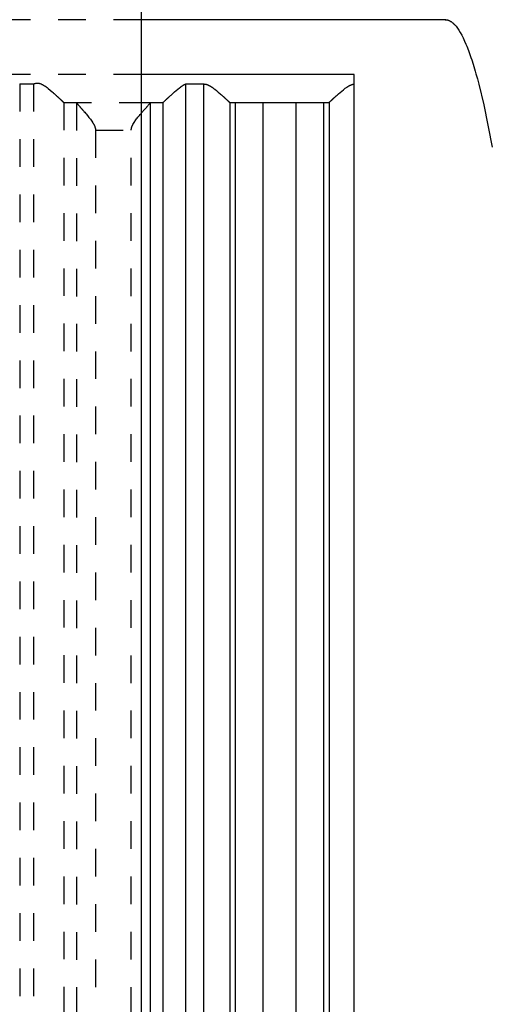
# Model space of a CAD drawing. Extents: x -70 to 70, y -1 to 571.
# Tile 10 of 14: x 12 to 29, y 216 to 252. Entities that reach past the tile are written whole.
import ezdxf

# ---------------------------------------------------------------- set-up
doc = ezdxf.new("R2010")
doc.units = 0
doc.linetypes.add('DASHED', pattern=[2, 1, -1])
doc.layers.add('AM_0', color=7, linetype='CONTINUOUS')
doc.layers.add('AM_3', color=7, linetype='DASHED')

msp = doc.modelspace()

# ---------------------------------------------------------------- linework, layer by layer
at = {"layer": 'AM_0', "color": 7, "linetype": 'CONTINUOUS'}
for p, q in [((16, 394.2), (16, 134)), ((27, 251.5), (16, 251.5)), ((23.7, 249.517), (16, 249.517)), ((23.7, 202.5), (23.7, 249.517)), ((17.608, 249.174), (17.608, 202.5)), ((17.608, 249.174), (18.26, 249.174)), ((18.26, 249.174), (18.26, 202.5)), ((16, 248.5), (16.783, 248.5)), ((16.326, 248.49), (16.326, 202.51)), ((16.79, 248.503), (16.79, 202.5)), ((19.206, 248.503), (19.206, 202.5)), ((19.213, 248.5), (22.787, 248.5)), ((19.404, 248.5), (19.404, 202.5)), ((20.4, 248.5), (20.4, 202.5)), ((21.6, 248.5), (21.6, 202.5)), ((22.596, 248.5), (22.596, 202.5)), ((22.794, 248.503), (22.794, 202.5))]:
    msp.add_line(p, q, dxfattribs=at)
for points in [[(27.016, 251.5, 0), (27, 251.5, 0)], [(27, 251.5, 0), (27.004, 251.5, 0), (27.013, 251.5, 0), (27.021, 251.499, 0), (27.026, 251.499, 0), (27.03, 251.499, 0), (27.039, 251.498, 0), (27.047, 251.496, 0), (27.056, 251.495, 0), (27.064, 251.493, 0), (27.073, 251.492, 0), (27.077, 251.49, 0), (27.082, 251.489, 0), (27.09, 251.487, 0), (27.099, 251.484, 0), (27.107, 251.482, 0), (27.116, 251.479, 0), (27.125, 251.475, 0), (27.129, 251.474, 0), (27.133, 251.472, 0), (27.142, 251.468, 0), (27.15, 251.464, 0), (27.155, 251.462, 0), (27.159, 251.46, 0), (27.168, 251.455, 0), (27.176, 251.451, 0), (27.181, 251.448, 0), (27.185, 251.446, 0), (27.193, 251.44, 0), (27.202, 251.435, 0), (27.211, 251.429, 0), (27.219, 251.424, 0), (27.228, 251.417, 0), (27.232, 251.414, 0), (27.236, 251.411, 0), (27.245, 251.404, 0), (27.254, 251.398, 0), (27.262, 251.391, 0), (27.271, 251.383, 0), (27.279, 251.376, 0), (27.284, 251.372, 0), (27.288, 251.368, 0), (27.297, 251.36, 0), (27.305, 251.352, 0), (27.314, 251.343, 0), (27.322, 251.335, 0), (27.331, 251.326, 0), (27.335, 251.321, 0), (27.34, 251.316, 0), (27.348, 251.307, 0), (27.357, 251.297, 0), (27.387, 251.262, 0), (27.438, 251.194, 0), (27.464, 251.157, 0), (27.49, 251.118, 0), (27.542, 251.033, 0), (27.593, 250.94, 0), (27.645, 250.838, 0), (27.696, 250.728, 0), (27.748, 250.61, 0), (27.774, 250.547, 0), (27.799, 250.483, 0), (27.851, 250.347, 0), (27.902, 250.203, 0), (27.928, 250.128, 0), (27.954, 250.051, 0), (28.005, 249.89, 0), (28.057, 249.721, 0), (28.083, 249.633, 0), (28.108, 249.543, 0), (28.16, 249.357, 0), (28.211, 249.162, 0), (28.391, 248.414, 0), (28.7, 246.892, 0)], [(16.79, 248.503, 0), (16.79, 248.504, 0), (16.792, 248.505, 0), (16.793, 248.506, 0), (16.794, 248.507, 0), (16.795, 248.508, 0), (16.797, 248.51, 0), (16.799, 248.512, 0), (16.801, 248.514, 0), (16.804, 248.516, 0), (16.807, 248.519, 0), (16.808, 248.52, 0), (16.809, 248.522, 0), (16.813, 248.524, 0), (16.816, 248.527, 0), (16.819, 248.531, 0), (16.823, 248.534, 0), (16.827, 248.537, 0), (16.828, 248.539, 0), (16.83, 248.541, 0), (16.835, 248.545, 0), (16.839, 248.549, 0), (16.841, 248.551, 0), (16.843, 248.553, 0), (16.848, 248.558, 0), (16.853, 248.562, 0), (16.855, 248.564, 0), (16.858, 248.567, 0), (16.863, 248.571, 0), (16.868, 248.576, 0), (16.873, 248.581, 0), (16.879, 248.586, 0), (16.884, 248.592, 0), (16.887, 248.594, 0), (16.89, 248.597, 0), (16.896, 248.603, 0), (16.902, 248.608, 0), (16.908, 248.614, 0), (16.915, 248.62, 0), (16.921, 248.626, 0), (16.924, 248.629, 0), (16.928, 248.632, 0), (16.934, 248.639, 0), (16.941, 248.645, 0), (16.948, 248.651, 0), (16.955, 248.658, 0), (16.962, 248.664, 0), (16.966, 248.668, 0), (16.969, 248.671, 0), (16.976, 248.678, 0), (16.984, 248.685, 0), (16.991, 248.691, 0), (16.999, 248.698, 0), (17.006, 248.705, 0), (17.01, 248.709, 0), (17.014, 248.712, 0), (17.022, 248.72, 0), (17.029, 248.727, 0), (17.057, 248.752, 0), (17.081, 248.774, 0), (17.106, 248.796, 0), (17.158, 248.843, 0), (17.212, 248.891, 0), (17.269, 248.94, 0), (17.327, 248.988, 0), (17.387, 249.036, 0), (17.418, 249.059, 0), (17.448, 249.081, 0), (17.484, 249.106, 0), (17.495, 249.112, 0), (17.505, 249.119, 0), (17.511, 249.122, 0), (17.516, 249.126, 0), (17.526, 249.132, 0), (17.537, 249.138, 0), (17.548, 249.144, 0), (17.558, 249.15, 0), (17.569, 249.156, 0), (17.575, 249.158, 0), (17.58, 249.161, 0), (17.591, 249.166, 0), (17.602, 249.171, 0), (17.608, 249.174, 0)], [(18.26, 249.174, 0), (18.267, 249.174, 0), (18.281, 249.173, 0), (18.295, 249.172, 0), (18.302, 249.171, 0), (18.309, 249.17, 0), (18.323, 249.168, 0), (18.336, 249.165, 0), (18.349, 249.162, 0), (18.362, 249.158, 0), (18.375, 249.154, 0), (18.381, 249.152, 0), (18.387, 249.15, 0), (18.4, 249.145, 0), (18.412, 249.14, 0), (18.425, 249.135, 0), (18.437, 249.129, 0), (18.449, 249.123, 0), (18.455, 249.12, 0), (18.461, 249.117, 0), (18.473, 249.111, 0), (18.484, 249.104, 0), (18.49, 249.101, 0), (18.496, 249.098, 0), (18.508, 249.091, 0), (18.519, 249.084, 0), (18.525, 249.08, 0), (18.531, 249.076, 0), (18.542, 249.069, 0), (18.554, 249.061, 0), (18.565, 249.054, 0), (18.576, 249.046, 0), (18.588, 249.038, 0), (18.593, 249.034, 0), (18.599, 249.03, 0), (18.61, 249.022, 0), (18.621, 249.014, 0), (18.66, 248.985, 0), (18.725, 248.933, 0), (18.787, 248.881, 0), (18.847, 248.83, 0), (18.875, 248.805, 0), (18.903, 248.781, 0), (18.934, 248.753, 0), (18.942, 248.745, 0), (18.951, 248.738, 0), (18.955, 248.734, 0), (18.96, 248.73, 0), (18.968, 248.722, 0), (18.976, 248.715, 0), (18.985, 248.707, 0), (18.993, 248.7, 0), (19.001, 248.692, 0), (19.005, 248.688, 0), (19.009, 248.685, 0), (19.018, 248.677, 0), (19.025, 248.67, 0), (19.033, 248.663, 0), (19.041, 248.656, 0), (19.049, 248.649, 0), (19.052, 248.645, 0), (19.056, 248.642, 0), (19.063, 248.635, 0), (19.071, 248.629, 0), (19.078, 248.622, 0), (19.085, 248.616, 0), (19.092, 248.609, 0), (19.095, 248.606, 0), (19.098, 248.603, 0), (19.105, 248.597, 0), (19.111, 248.591, 0), (19.117, 248.586, 0), (19.123, 248.58, 0), (19.129, 248.575, 0), (19.132, 248.572, 0), (19.135, 248.569, 0), (19.14, 248.564, 0), (19.145, 248.559, 0), (19.148, 248.557, 0), (19.151, 248.555, 0), (19.155, 248.55, 0), (19.16, 248.546, 0), (19.162, 248.544, 0), (19.165, 248.542, 0), (19.169, 248.538, 0), (19.173, 248.534, 0), (19.177, 248.53, 0), (19.181, 248.527, 0), (19.184, 248.523, 0), (19.186, 248.522, 0), (19.187, 248.52, 0), (19.19, 248.518, 0), (19.193, 248.515, 0), (19.196, 248.513, 0), (19.198, 248.51, 0), (19.201, 248.508, 0), (19.202, 248.507, 0), (19.202, 248.507, 0), (19.204, 248.505, 0), (19.206, 248.504, 0), (19.206, 248.503, 0)], [(22.794, 248.503, 0), (22.794, 248.504, 0), (22.796, 248.505, 0), (22.797, 248.506, 0), (22.798, 248.507, 0), (22.799, 248.508, 0), (22.801, 248.51, 0), (22.804, 248.512, 0), (22.806, 248.515, 0), (22.809, 248.517, 0), (22.812, 248.52, 0), (22.813, 248.521, 0), (22.815, 248.523, 0), (22.818, 248.526, 0), (22.822, 248.529, 0), (22.826, 248.533, 0), (22.83, 248.536, 0), (22.834, 248.54, 0), (22.836, 248.542, 0), (22.838, 248.544, 0), (22.843, 248.548, 0), (22.847, 248.553, 0), (22.85, 248.555, 0), (22.852, 248.557, 0), (22.857, 248.562, 0), (22.862, 248.567, 0), (22.865, 248.569, 0), (22.868, 248.572, 0), (22.873, 248.577, 0), (22.879, 248.582, 0), (22.885, 248.588, 0), (22.891, 248.593, 0), (22.897, 248.599, 0), (22.9, 248.602, 0), (22.904, 248.605, 0), (22.91, 248.611, 0), (22.917, 248.617, 0), (22.924, 248.623, 0), (22.931, 248.63, 0), (22.938, 248.636, 0), (22.941, 248.64, 0), (22.945, 248.643, 0), (22.952, 248.65, 0), (22.96, 248.656, 0), (22.967, 248.663, 0), (22.975, 248.67, 0), (22.982, 248.677, 0), (22.986, 248.681, 0), (22.99, 248.684, 0), (22.998, 248.692, 0), (23.006, 248.699, 0), (23.014, 248.706, 0), (23.022, 248.714, 0), (23.031, 248.721, 0), (23.035, 248.725, 0), (23.039, 248.728, 0), (23.047, 248.736, 0), (23.055, 248.744, 0), (23.085, 248.77, 0), (23.112, 248.794, 0), (23.139, 248.818, 0), (23.196, 248.867, 0), (23.256, 248.917, 0), (23.319, 248.968, 0), (23.383, 249.017, 0), (23.421, 249.044, 0), (23.432, 249.052, 0), (23.443, 249.059, 0), (23.449, 249.063, 0), (23.454, 249.067, 0), (23.465, 249.074, 0), (23.477, 249.081, 0), (23.482, 249.085, 0), (23.488, 249.088, 0), (23.499, 249.095, 0), (23.511, 249.101, 0), (23.516, 249.105, 0), (23.522, 249.108, 0), (23.534, 249.114, 0), (23.545, 249.12, 0), (23.557, 249.126, 0), (23.569, 249.132, 0), (23.581, 249.137, 0), (23.587, 249.14, 0), (23.593, 249.142, 0), (23.605, 249.147, 0), (23.617, 249.151, 0), (23.629, 249.155, 0), (23.642, 249.159, 0), (23.654, 249.163, 0), (23.661, 249.164, 0), (23.667, 249.166, 0), (23.68, 249.168, 0), (23.693, 249.17, 0), (23.7, 249.171, 0)], [(16, 248.11, 0), (16.013, 248.126, 0), (16.039, 248.155, 0), (16.064, 248.184, 0), (16.076, 248.198, 0), (16.088, 248.212, 0), (16.112, 248.24, 0), (16.135, 248.266, 0), (16.158, 248.291, 0), (16.179, 248.316, 0), (16.2, 248.339, 0), (16.209, 248.35, 0), (16.219, 248.362, 0), (16.238, 248.383, 0), (16.255, 248.403, 0), (16.271, 248.422, 0), (16.286, 248.439, 0), (16.298, 248.454, 0), (16.304, 248.461, 0), (16.309, 248.467, 0), (16.317, 248.478, 0), (16.324, 248.487, 0), (16.326, 248.49, 0)], [(16.326, 248.49, 0), (16.328, 248.493, 0), (16.332, 248.498, 0), (16.336, 248.5, 0), (16.338, 248.5, 0)], [(16.783, 248.5, 0), (16.784, 248.5, 0), (16.786, 248.501, 0), (16.789, 248.502, 0), (16.79, 248.503, 0)], [(19.206, 248.503, 0), (19.208, 248.502, 0), (19.21, 248.501, 0), (19.212, 248.5, 0), (19.213, 248.5, 0)], [(22.787, 248.5, 0), (22.788, 248.5, 0), (22.79, 248.501, 0), (22.792, 248.502, 0), (22.794, 248.503, 0)]]:
    msp.add_polyline3d(points, dxfattribs=at)
at = {"layer": 'AM_3', "color": 6, "linetype": 'DASHED'}
for p, q in [((16, 251.5), (-16, 251.5)), ((16, 249.517), (-16, 249.517)), ((11.608, 249.174), (12.109, 249.174)), ((11.608, 249.174), (11.608, 202.5)), ((12.109, 249.174), (12.109, 202.5)), ((13.203, 248.503), (13.203, 202.5)), ((13.21, 248.5), (16, 248.5)), ((13.667, 248.49), (13.667, 202.51)), ((14.351, 247.5), (15.642, 247.5)), ((14.351, 247.5), (14.351, 203.5)), ((15.642, 203.5), (15.642, 247.5))]:
    msp.add_line(p, q, dxfattribs=at)
for points in [[(12.109, 249.174, 0), (12.116, 249.176, 0), (12.129, 249.182, 0), (12.143, 249.187, 0), (12.15, 249.189, 0), (12.157, 249.191, 0), (12.172, 249.195, 0), (12.186, 249.198, 0), (12.201, 249.201, 0), (12.217, 249.203, 0), (12.232, 249.204, 0), (12.24, 249.204, 0), (12.249, 249.204, 0), (12.265, 249.204, 0), (12.28, 249.202, 0), (12.295, 249.2, 0), (12.31, 249.198, 0), (12.325, 249.194, 0), (12.332, 249.192, 0), (12.339, 249.19, 0), (12.353, 249.186, 0), (12.367, 249.181, 0), (12.374, 249.178, 0), (12.381, 249.175, 0), (12.394, 249.17, 0), (12.408, 249.163, 0), (12.414, 249.16, 0), (12.421, 249.157, 0), (12.434, 249.15, 0), (12.447, 249.143, 0), (12.46, 249.136, 0), (12.473, 249.128, 0), (12.486, 249.12, 0), (12.492, 249.116, 0), (12.498, 249.112, 0), (12.511, 249.104, 0), (12.524, 249.096, 0), (12.536, 249.087, 0), (12.548, 249.078, 0), (12.561, 249.069, 0), (12.567, 249.065, 0), (12.573, 249.06, 0), (12.586, 249.051, 0), (12.598, 249.042, 0), (12.64, 249.009, 0), (12.712, 248.95, 0), (12.781, 248.891, 0), (12.814, 248.862, 0), (12.82, 248.857, 0), (12.83, 248.847, 0), (12.841, 248.838, 0), (12.846, 248.833, 0), (12.852, 248.828, 0), (12.862, 248.819, 0), (12.873, 248.81, 0), (12.883, 248.8, 0), (12.893, 248.791, 0), (12.903, 248.782, 0), (12.908, 248.777, 0), (12.913, 248.773, 0), (12.923, 248.764, 0), (12.932, 248.755, 0), (12.942, 248.747, 0), (12.952, 248.738, 0), (12.961, 248.729, 0), (12.966, 248.725, 0), (12.97, 248.72, 0), (12.98, 248.712, 0), (12.989, 248.703, 0), (12.998, 248.695, 0), (13.007, 248.687, 0), (13.016, 248.678, 0), (13.02, 248.674, 0), (13.025, 248.67, 0), (13.034, 248.662, 0), (13.042, 248.654, 0), (13.05, 248.646, 0), (13.059, 248.639, 0), (13.067, 248.631, 0), (13.071, 248.627, 0), (13.075, 248.624, 0), (13.082, 248.616, 0), (13.09, 248.609, 0), (13.097, 248.603, 0), (13.104, 248.596, 0), (13.111, 248.589, 0), (13.115, 248.586, 0), (13.118, 248.583, 0), (13.125, 248.577, 0), (13.131, 248.571, 0), (13.134, 248.568, 0), (13.137, 248.565, 0), (13.143, 248.56, 0), (13.149, 248.554, 0), (13.151, 248.552, 0), (13.154, 248.549, 0), (13.159, 248.544, 0), (13.164, 248.54, 0), (13.169, 248.535, 0), (13.173, 248.531, 0), (13.177, 248.527, 0), (13.179, 248.526, 0), (13.181, 248.524, 0), (13.185, 248.52, 0), (13.188, 248.517, 0), (13.191, 248.514, 0), (13.194, 248.512, 0), (13.197, 248.509, 0), (13.198, 248.508, 0), (13.199, 248.507, 0), (13.201, 248.505, 0), (13.203, 248.504, 0), (13.203, 248.503, 0)], [(13.203, 248.503, 0), (13.204, 248.502, 0), (13.207, 248.501, 0), (13.209, 248.5, 0), (13.21, 248.5, 0)], [(13.655, 248.5, 0), (13.657, 248.5, 0), (13.661, 248.498, 0), (13.665, 248.493, 0), (13.667, 248.49, 0)], [(13.667, 248.49, 0), (13.668, 248.489, 0), (13.669, 248.487, 0), (13.671, 248.484, 0), (13.672, 248.483, 0), (13.673, 248.481, 0), (13.675, 248.478, 0), (13.678, 248.475, 0), (13.681, 248.471, 0), (13.684, 248.467, 0), (13.687, 248.463, 0), (13.689, 248.461, 0), (13.691, 248.459, 0), (13.694, 248.455, 0), (13.698, 248.45, 0), (13.702, 248.445, 0), (13.706, 248.44, 0), (13.711, 248.435, 0), (13.713, 248.432, 0), (13.716, 248.429, 0), (13.72, 248.423, 0), (13.725, 248.417, 0), (13.728, 248.414, 0), (13.731, 248.411, 0), (13.736, 248.405, 0), (13.742, 248.399, 0), (13.744, 248.396, 0), (13.747, 248.392, 0), (13.753, 248.386, 0), (13.759, 248.379, 0), (13.765, 248.372, 0), (13.771, 248.365, 0), (13.777, 248.357, 0), (13.781, 248.354, 0), (13.784, 248.35, 0), (13.79, 248.343, 0), (13.797, 248.335, 0), (13.804, 248.328, 0), (13.81, 248.32, 0), (13.817, 248.312, 0), (13.821, 248.308, 0), (13.824, 248.304, 0), (13.831, 248.296, 0), (13.838, 248.288, 0), (13.846, 248.28, 0), (13.853, 248.271, 0), (13.86, 248.263, 0), (13.864, 248.259, 0), (13.868, 248.254, 0), (13.876, 248.246, 0), (13.883, 248.237, 0), (13.891, 248.228, 0), (13.899, 248.219, 0), (13.907, 248.21, 0), (13.911, 248.205, 0), (13.915, 248.201, 0), (13.923, 248.191, 0), (13.931, 248.182, 0), (13.96, 248.149, 0), (13.985, 248.119, 0), (14.01, 248.09, 0), (14.062, 248.028, 0), (14.114, 247.965, 0), (14.164, 247.9, 0), (14.212, 247.834, 0), (14.239, 247.795, 0), (14.246, 247.784, 0), (14.253, 247.772, 0), (14.257, 247.767, 0), (14.26, 247.761, 0), (14.267, 247.75, 0), (14.274, 247.738, 0), (14.277, 247.732, 0), (14.281, 247.726, 0), (14.287, 247.715, 0), (14.293, 247.703, 0), (14.296, 247.697, 0), (14.299, 247.691, 0), (14.305, 247.679, 0), (14.311, 247.667, 0), (14.316, 247.655, 0), (14.321, 247.643, 0), (14.326, 247.63, 0), (14.328, 247.624, 0), (14.33, 247.617, 0), (14.335, 247.605, 0), (14.338, 247.592, 0), (14.342, 247.578, 0), (14.344, 247.565, 0), (14.347, 247.551, 0), (14.348, 247.544, 0), (14.349, 247.537, 0), (14.35, 247.522, 0), (14.351, 247.508, 0), (14.351, 247.5, 0)], [(15.642, 247.5, 0), (15.642, 247.504, 0), (15.642, 247.511, 0), (15.643, 247.518, 0), (15.643, 247.522, 0), (15.643, 247.526, 0), (15.644, 247.533, 0), (15.645, 247.54, 0), (15.646, 247.547, 0), (15.647, 247.553, 0), (15.648, 247.56, 0), (15.648, 247.564, 0), (15.649, 247.567, 0), (15.65, 247.574, 0), (15.652, 247.58, 0), (15.654, 247.587, 0), (15.655, 247.593, 0), (15.657, 247.6, 0), (15.658, 247.603, 0), (15.659, 247.606, 0), (15.661, 247.612, 0), (15.663, 247.619, 0), (15.664, 247.622, 0), (15.665, 247.625, 0), (15.667, 247.631, 0), (15.67, 247.637, 0), (15.671, 247.64, 0), (15.672, 247.643, 0), (15.675, 247.65, 0), (15.677, 247.656, 0), (15.686, 247.677, 0), (15.704, 247.712, 0), (15.723, 247.746, 0), (15.744, 247.779, 0), (15.766, 247.813, 0), (15.777, 247.829, 0), (15.789, 247.845, 0), (15.813, 247.878, 0), (15.837, 247.91, 0), (15.861, 247.942, 0), (15.886, 247.973, 0), (15.912, 248.005, 0), (15.924, 248.02, 0), (15.937, 248.035, 0), (15.963, 248.066, 0), (15.988, 248.096, 0), (16, 248.11, 0)]]:
    msp.add_polyline3d(points, dxfattribs=at)

doc.saveas('drawing.dxf')
